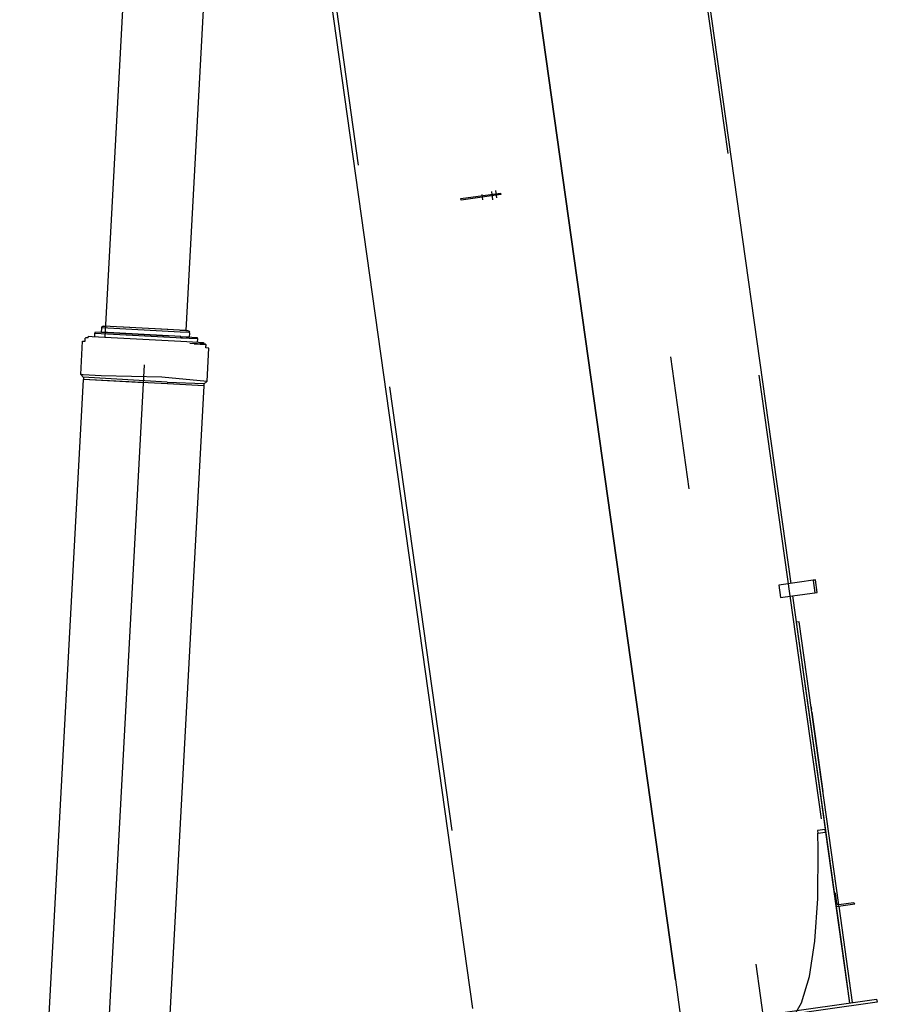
# Model space of a CAD drawing. Extents: x 26250 to 211390, y 12641 to 169243.
# Tile 101 of 132: x 191699 to 195185, y 17525 to 21448. Entities that reach past the tile are written whole.
import ezdxf

# ---------------------------------------------------------------- set-up
doc = ezdxf.new("R2010")
doc.units = 0
doc.header["$LTSCALE"] = 212.5
for name, pattern in [('CENTER', [50.5, 30, -9, 2.5, -9]), ('HIDDEN', [12.6, 8.4, -4.2]), ('PHANTOM', [58, 30, -9, 2.5, -5, 2.5, -9])]:
    doc.linetypes.add(name, pattern=pattern)
doc.layers.add('11', color=7, linetype='CONTINUOUS')

# ---------------------------------------------------------------- blocks, each defined once
blk = doc.blocks.new('*G37')
at = {"layer": '11', "color": 7, "linetype": 'CONTINUOUS'}
for p, q in [((191998.9, 20198), (192000.8, 20203.9)), ((192000.8, 20203.9), (192291.6, 20188.2)), ((192025.3, 20202.6), (192025.9, 20217.6)), ((192025.9, 20217.6), (192026.1, 20217.6)), ((192026.1, 20217.6), (192026.1, 20218.8)), ((192026.3, 20222.2), (192028.6, 20226.2)), ((192338.8, 20203.6), (192026.4, 20220.6)), ((192030.6, 20227.4), (192041.6, 20227)), ((192289.2, 20213.3), (192033.9, 20227.2)), ((192375.6, 20201.6), (192338.8, 20203.1)), ((192368.8, 20209), (192339.1, 20210.2)), ((192361.1, 20209.4), (192372.2, 20209)), ((192373.5, 20207.4), (192375.2, 20203.3)), ((191972.4, 20180.5), (191972.7, 20186.6)), ((191972.7, 20186.6), (191988.2, 20185.8)), ((191988.2, 20185.8), (192340.8, 20166.7)), ((191998.2, 20185.3), (191998.9, 20198)), ((192347.4, 20179.1), (191998.9, 20198)), ((192341.5, 20185.4), (192025.3, 20202.6)), ((192375, 20183.6), (192338.1, 20185.1)), ((192340.8, 20166.7), (192412.1, 20162.8)), ((192407.3, 20175.9), (192341.3, 20179.4)), ((192341.5, 20185.4), (192406, 20181.9)), ((192375.6, 20198.6), (192375, 20183.6)), ((192375.7, 20199.8), (192375.6, 20198.6)), ((192406, 20181.9), (192407.3, 20175.9)), ((192407.3, 20175.9), (192406.6, 20163.1)), ((192439.7, 20155.1), (192377.6, 20158.4)), ((192441.6, 20153), (192394, 20155.5)), ((192412.1, 20162.8), (192416.6, 20162.5)), ((192416.6, 20162.5), (192432.1, 20161.7)), ((192432.1, 20161.7), (192431.7, 20155.5)), ((192441.6, 20153), (192439.7, 20155.1)), ((192440.9, 20140.4), (192441.6, 20152.8)), ((192452.9, 20139.8), (192440.9, 20140.4)), ((192441.3, 20147.2), (192441.6, 20153)), ((192445.7, 20007.3), (192452.9, 20139.8)), ((191942.5, 20034.6), (191953.8, 20022)), ((191952, 20034.1), (192024, 20030.2)), ((191953.8, 20022), (191953.4, 20014.8)), ((192264.8, 20024.5), (192445.7, 20007.3)), ((192445.7, 20007.3), (192433.1, 19995.9)), ((192434.7, 19997.3), (192286.8, 20003.1)), ((192434.2, 19988.9), (192288.5, 19996.9)), ((192432.7, 19988.8), (192288.9, 19996.6)), ((192433.1, 19995.9), (192432.7, 19988.8))]:
    blk.add_line(p, q, dxfattribs=at)
at = {"layer": '11', "color": 7, "linetype": 'HIDDEN'}
for p, q in [((191942.6, 20036.9), (191942.5, 20034.6)), ((191942.5, 20034.6), (191952, 20034.1)), ((192286.8, 20003.6), (191952.4, 20023.5)), ((192288.5, 19996.7), (191953.4, 20014.9)), ((192193.1, 20001.8), (191953.4, 20014.8)), ((192024, 20030.2), (192264.8, 20024.5))]:
    blk.add_line(p, q, dxfattribs=at)
at = {"layer": '11', "color": 7, "linetype": 'CONTINUOUS'}
for points in [[(192026.1, 20218.8), (192026.2, 20219.2), (192026.2, 20219.5), (192026.2, 20219.9), (192026.2, 20220.2), (192026.2, 20220.6), (192026.2, 20220.9), (192026.3, 20221.2), (192026.3, 20221.6), (192026.3, 20221.9), (192026.3, 20222.2)], [(192028.6, 20226.2), (192028.7, 20226.4), (192028.9, 20226.6), (192029, 20226.8), (192029.2, 20226.9), (192029.4, 20227.1), (192029.6, 20227.2), (192029.9, 20227.3), (192030.1, 20227.4), (192030.3, 20227.4), (192030.6, 20227.4)], [(192372.2, 20209), (192372.4, 20208.9), (192372.6, 20208.8), (192372.8, 20208.7), (192373, 20208.6), (192373.2, 20208.4), (192373.3, 20208.3), (192373.4, 20208.1), (192373.5, 20207.8), (192373.5, 20207.6), (192373.5, 20207.4)]]:
    blk.add_lwpolyline(points, dxfattribs=at)
blk.add_arc((192365.2, 20200.3), 10.5, -2.24, 16.8711, dxfattribs=at)
blk = doc.blocks.new('*G44')
at = {"layer": '11', "color": 7, "linetype": 'CONTINUOUS'}
for p, q in [((194946.8, 17969.1), (194945.4, 17968.9)), ((194945.4, 17968.9), (194953, 17914.5)), ((194956.3, 17927), (194950.8, 17966.1)), ((195023.1, 17929.4), (194964.2, 17921.1)), ((194953, 17914.5), (195027.3, 17924.9)), ((195027.3, 17924.9), (195027.1, 17926.4))]:
    blk.add_line(p, q, dxfattribs=at)
for centre, radius, start, end in [((194947.3, 17965.7), 3.5, 8, 98), ((195023.6, 17925.9), 3.5, 8, 97.95), ((194963.2, 17928), 7, -172, -81.9875)]:
    blk.add_arc(centre, radius, start, end, dxfattribs=at)
blk = doc.blocks.new('*G52')
at = {"layer": '11', "color": 7, "linetype": 'CONTINUOUS'}
for p, q in [((192039.4, 20183), (192267.5, 24380.2)), ((192587, 24362.8), (192360.7, 20209.6)), ((192361.1, 20209.3), (192112.6, 20222.8)), ((191942.5, 20034.6), (191949.7, 20167.1)), ((191949.7, 20167.1), (191959.6, 20166.6)), ((191959.6, 20166.6), (191960.3, 20179.1)), ((191962.4, 20181), (191960.3, 20179.1)), ((191960.3, 20179.1), (191960.3, 20179.1)), ((191972.4, 20180.5), (191962.4, 20181)), ((191749.6, 16264.6), (191953.4, 20015)), ((192432.7, 19988.9), (192192.5, 15567.6))]:
    blk.add_line(p, q, dxfattribs=at)
at = {"layer": '11', "color": 7, "linetype": 'CENTER'}
blk.add_line((191936.4, 15278), (192196.9, 20072.8), dxfattribs=at)
blk = doc.blocks.new('*G70')
at = {"layer": '11', "color": 7, "linetype": 'CENTER'}
for p, q in [((187165.3, 70819.5), (194811.4, 16414.7)), ((193540.4, 20752), (193543.5, 20729.8)), ((193579.2, 20763.3), (193583.8, 20730.5)), ((193595.2, 20767.5), (193599.3, 20738.3)), ((194948.8, 17944.2), (194953.8, 17944.9))]:
    blk.add_line(p, q, dxfattribs=at)
at = {"layer": '11', "color": 7, "linetype": 'HIDDEN'}
for p, q in [((193154.9, 30637), (195040.5, 17219.9)), ((191682, 30590.6), (193555.3, 17261.6)), ((194871.1, 19215.7), (194861.2, 19214.3)), ((194861.2, 19214.3), (194868.2, 19164.8)), ((194878.1, 19166.2), (194871.1, 19215.7)), ((194868.2, 19164.8), (194878.1, 19166.2))]:
    blk.add_line(p, q, dxfattribs=at)
at = {"layer": '11', "color": 7, "linetype": 'CONTINUOUS'}
for p, q in [((193744.6, 26512.5), (194772.1, 19201.8)), ((194312.4, 17622.5), (193087.1, 26340.8)), ((193087.1, 26340.8), (194312.4, 17622.5)), ((192560.1, 24227.9), (193504.4, 17508.9)), ((193457.8, 20735), (193615.4, 20757.1)), ((193615.4, 20757.1), (193616.2, 20751.2)), ((193458.6, 20729), (193457.8, 20735)), ((193616.2, 20751.2), (193458.6, 20729)), ((194871.1, 19215.7), (194724.9, 19195.2)), ((194724.9, 19195.2), (194731.9, 19145.7)), ((194878.1, 19166.2), (194871.1, 19215.7)), ((194731.9, 19145.7), (194779, 19152.3)), ((194779, 19152.3), (194878.1, 19166.2)), ((194779, 19152.3), (194980.8, 17716.4)), ((194805.7, 19049), (194793.8, 19047.3)), ((194793.8, 19047.3), (194997.5, 17597.6)), ((194964.2, 17921.1), (194805.7, 19049)), ((194853, 18712.6), (194854.8, 18699.6)), ((194843, 18697.4), (194844.4, 18687.5)), ((194856.3, 18688.7), (194900.7, 18373.1)), ((194909.9, 18221.4), (194878.5, 18217)), ((194878.5, 18217), (194879.9, 18207.1)), ((194879.9, 18207.1), (194911.3, 18211.5)), ((194879.9, 18207.1), (194911.3, 18211.5)), ((194881.9, 18142.8), (194879.9, 18207.1)), ((194911.3, 18211.5), (194909.9, 18221.4)), ((194911.3, 18211.5), (195007, 17530.2)), ((194880.4, 17946.9), (194881.9, 18142.8)), ((194868.5, 17776.3), (194880.4, 17946.9)), ((195018.9, 17531.9), (194964.9, 17916.1)), ((194846.7, 17636.1), (194868.5, 17776.3)), ((194980.8, 17716.4), (195007, 17530.2)), ((194312.4, 17622.5), (194373.2, 17190.1)), ((194815.6, 17530.8), (194846.7, 17636.1)), ((194997.5, 17597.6), (195007, 17530.2)), ((194693.8, 17486.2), (195114.6, 17545.4)), ((195114.6, 17545.4), (195116.3, 17533.5)), ((195116.3, 17533.5), (194695.5, 17474.3)), ((194776.1, 17463.3), (194815.6, 17530.8))]:
    blk.add_line(p, q, dxfattribs=at)

msp = doc.modelspace()

# ---------------------------------------------------------------- linework, layer by layer
at = {"layer": '11', "color": 7, "linetype": 'PHANTOM'}
msp.add_line((201683.6, 27692.5), (194939.7, 17141.2), dxfattribs=at)

# ---------------------------------------------------------------- block references
at = {"layer": '11', "color": 7, "linetype": 'CONTINUOUS'}
for name in ['*G70', '*G44', '*G52', '*G37']:
    msp.add_blockref(name, (0, 0), dxfattribs=at)

doc.saveas('drawing.dxf')
